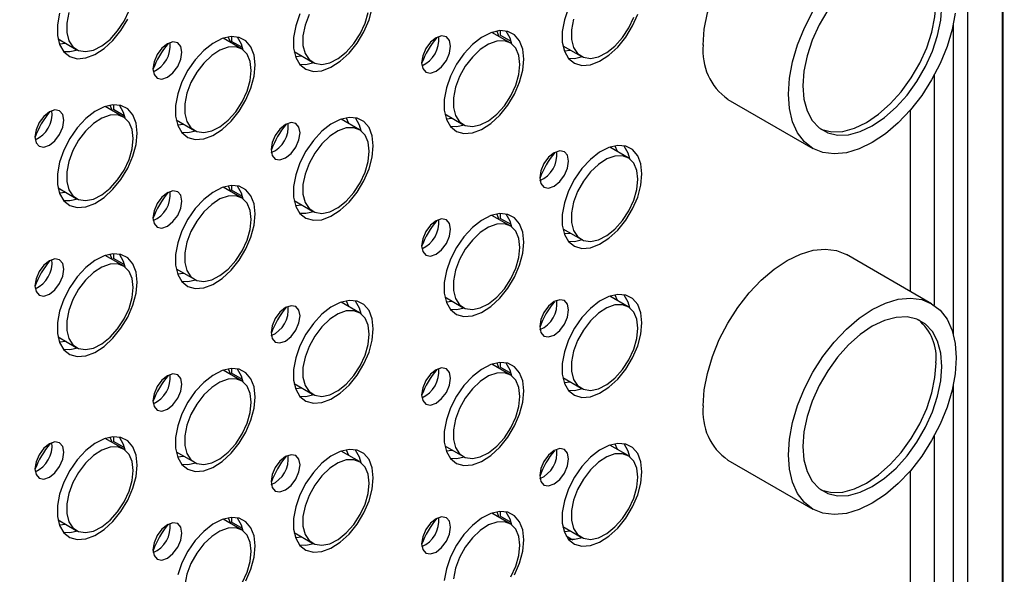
# Model space of a CAD drawing. Header units: millimetres. Extents: x 7320 to 8980, y -2461 to -1618.
# Tile 79 of 92: x 8614 to 8734, y -2199 to -2131. Entities that reach past the tile are written whole.
import ezdxf

# ---------------------------------------------------------------- set-up
doc = ezdxf.new("R2010")
doc.units = ezdxf.units.MM
doc.header["$LTSCALE"] = 3

msp = doc.modelspace()

# ---------------------------------------------------------------- linework, layer by layer
at = {"linetype": 'Continuous', "lineweight": 30}
for p, q in [((8729.94, -2220.88), (8729.94, -2053.43)), ((8728.17, -2169.77), (8728.17, -2131.84)), ((8639.99, -2133.36), (8639.99, -2133.94)), ((8674.02, -2134.13), (8671.79, -2132.84)), ((8672.8, -2132.63), (8672.8, -2133.2)), ((8674.14, -2133.97), (8672.8, -2133.2)), ((8618.81, -2133.65), (8621.04, -2134.94)), ((8618.97, -2134.26), (8619.73, -2134.18)), ((8641.21, -2134.86), (8638.98, -2133.57)), ((8641.33, -2134.7), (8639.99, -2133.94)), ((8680.47, -2134.47), (8682.7, -2135.76)), ((8647.66, -2135.2), (8649.89, -2136.49)), ((8647.82, -2135.81), (8648.58, -2135.73)), ((8680.65, -2135.08), (8681.39, -2135)), ((8725.85, -2166.21), (8725.85, -2138.08)), ((8626.79, -2143.19), (8624.56, -2141.9)), ((8625.57, -2141.68), (8625.57, -2142.26)), ((8700.63, -2141.03), (8711.02, -2147.03)), ((8626.9, -2143.03), (8625.57, -2142.26)), ((8666.04, -2142.8), (8668.27, -2144.09)), ((8722.88, -2142.39), (8722.88, -2164.48)), ((8633.23, -2143.53), (8635.46, -2144.82)), ((8633.4, -2144.14), (8634.15, -2144.06)), ((8655.64, -2144.74), (8653.41, -2143.45)), ((8666.21, -2143.41), (8666.96, -2143.33)), ((8688.45, -2148.17), (8686.22, -2146.88)), ((8618.81, -2151.86), (8621.04, -2153.14)), ((8618.97, -2152.47), (8619.73, -2152.39)), ((8641.21, -2153.07), (8638.98, -2151.78)), ((8639.99, -2151.57), (8639.99, -2152.14)), ((8641.33, -2152.91), (8639.99, -2152.14)), ((8647.66, -2153.41), (8649.89, -2154.7)), ((8647.82, -2154.02), (8648.58, -2153.94)), ((8672.8, -2155), (8672.8, -2155.58)), ((8674.02, -2156.5), (8671.79, -2155.21)), ((8674.14, -2156.35), (8672.8, -2155.58)), ((8680.47, -2156.84), (8682.7, -2158.13)), ((8680.63, -2157.45), (8681.39, -2157.37)), ((8625.57, -2159.89), (8625.57, -2160.47)), ((8626.79, -2161.39), (8624.56, -2160.11)), ((8626.9, -2161.24), (8625.57, -2160.47)), ((8725.52, -2166.01), (8715.13, -2160.01)), ((8633.23, -2161.74), (8635.46, -2163.03)), ((8633.4, -2162.35), (8634.15, -2162.27)), ((8655.64, -2167.11), (8653.41, -2165.82)), ((8666.04, -2165.17), (8668.27, -2166.46)), ((8666.21, -2165.78), (8666.96, -2165.7)), ((8688.45, -2166.38), (8686.22, -2165.09)), ((8618.81, -2170.06), (8621.04, -2171.35)), ((8641.21, -2175.44), (8638.98, -2174.15)), ((8639.99, -2173.94), (8639.99, -2174.52)), ((8674.02, -2174.71), (8671.79, -2173.42)), ((8672.8, -2173.21), (8672.8, -2173.79)), ((8674.14, -2174.55), (8672.8, -2173.79)), ((8641.33, -2175.29), (8639.99, -2174.52)), ((8680.47, -2175.05), (8682.7, -2176.34)), ((8680.63, -2175.66), (8681.39, -2175.58)), ((8647.66, -2175.78), (8649.89, -2177.07)), ((8647.82, -2176.39), (8648.58, -2176.31)), ((8728.17, -2218.11), (8728.17, -2175.93)), ((8626.79, -2183.77), (8624.56, -2182.48)), ((8625.57, -2182.27), (8625.57, -2182.85)), ((8725.85, -2216.59), (8725.85, -2182.17)), ((8626.9, -2183.61), (8625.57, -2182.85)), ((8666.04, -2183.38), (8668.27, -2184.67)), ((8666.21, -2183.99), (8666.96, -2183.91)), ((8688.45, -2184.59), (8686.22, -2183.3)), ((8633.23, -2184.11), (8635.46, -2185.4)), ((8633.4, -2184.72), (8634.15, -2184.64)), ((8655.64, -2185.32), (8653.41, -2184.03)), ((8700.63, -2185.12), (8711.02, -2191.12)), ((8722.88, -2186.48), (8722.88, -2214.88)), ((8618.81, -2192.44), (8621.04, -2193.73)), ((8641.21, -2193.65), (8638.98, -2192.36)), ((8639.99, -2192.15), (8639.99, -2192.73)), ((8674.02, -2192.92), (8671.79, -2191.63)), ((8672.8, -2191.42), (8672.8, -2191.99)), ((8674.14, -2192.76), (8672.8, -2191.99)), ((8618.97, -2193.05), (8619.73, -2192.97)), ((8641.33, -2193.5), (8639.99, -2192.73)), ((8680.47, -2193.26), (8682.7, -2194.55)), ((8647.66, -2193.99), (8649.89, -2195.28)), ((8647.82, -2194.6), (8648.58, -2194.52)), ((8680.63, -2193.87), (8681.39, -2193.79)), ((8680.86, -2194.38), (8681.7, -2194.86))]:
    msp.add_line(p, q, dxfattribs=at)
at = {"linetype": 'Continuous', "lineweight": 30, "flags": 128}
for points in [[(8734.17, -2243.68), (8734.17, -2243.68), (8734.17, -2242.05), (8734.17, -2235.51), (8734.17, -2209.38), (8734.18, -2104.87), (8734.17, -2090.87), (8734.17, -2052.99), (8734.17, -2044.12), (8734.17, -2044.12)], [(8697.62, -2134.39), (8697.75, -2132.46), (8698.12, -2130.44), (8698.74, -2128.37), (8699.58, -2126.3), (8700.63, -2124.28), (8701.85, -2122.37), (8703.22, -2120.61), (8704.71, -2119.04), (8706.27, -2117.7), (8707.88, -2116.63), (8709.48, -2115.85), (8711.04, -2115.38), (8712.53, -2115.23), (8713.9, -2115.41), (8715.13, -2115.91)], [(8648.36, -2130.58), (8647.85, -2132.04), (8647.59, -2133.47), (8647.59, -2134.77), (8647.85, -2135.9), (8648.36, -2136.77), (8649.09, -2137.35), (8650, -2137.61), (8651.04, -2137.53), (8652.15, -2137.11), (8653.29, -2136.38), (8654.37, -2135.38), (8655.35, -2134.16), (8656.18, -2132.79), (8656.8, -2131.33), (8657.19, -2129.88)], [(8681.17, -2129.85), (8680.66, -2131.31), (8680.4, -2132.73), (8680.4, -2134.04), (8680.66, -2135.16), (8681.17, -2136.04), (8681.9, -2136.62), (8682.81, -2136.88), (8683.85, -2136.8), (8684.96, -2136.38), (8686.1, -2135.65), (8687.18, -2134.65), (8688.16, -2133.43), (8688.99, -2132.05), (8689.61, -2130.6)], [(8712.82, -2130.11), (8711.77, -2131.92), (8710.92, -2133.81), (8710.3, -2135.72), (8709.91, -2137.59), (8709.79, -2139.37), (8709.91, -2141), (8710.3, -2142.42), (8710.92, -2143.61), (8711.77, -2144.52), (8712.82, -2145.13), (8714.03, -2145.41), (8715.37, -2145.35), (8716.8, -2144.97), (8718.27, -2144.27), (8719.74, -2143.27), (8721.17, -2142), (8722.51, -2140.51), (8723.72, -2138.83), (8724.77, -2137.02), (8725.62, -2135.13), (8726.24, -2133.22), (8726.63, -2131.35), (8726.76, -2129.57)], [(8711.93, -2144.64), (8712.11, -2144.72), (8713.32, -2145), (8714.66, -2144.95), (8716.09, -2144.56), (8717.56, -2143.86), (8719.04, -2142.86), (8720.47, -2141.59), (8721.81, -2140.1), (8723.02, -2138.42), (8724.06, -2136.61), (8724.91, -2134.72), (8725.54, -2132.81), (8725.92, -2130.94), (8726.05, -2129.16)], [(8619, -2130.49), (8618.74, -2131.91), (8618.74, -2133.22), (8619, -2134.34), (8619.51, -2135.22), (8620.24, -2135.8), (8621.15, -2136.06), (8622.19, -2135.97), (8623.3, -2135.56), (8624.44, -2134.83), (8625.52, -2133.83), (8626.5, -2132.61), (8627.33, -2131.23)], [(8620.13, -2130.41), (8619.88, -2131.7), (8619.88, -2132.87), (8620.13, -2133.87), (8620.62, -2134.61), (8621.32, -2135.07), (8622.18, -2135.2), (8623.15, -2135.01), (8624.17, -2134.49), (8625.17, -2133.7), (8626.09, -2132.66), (8626.88, -2131.46), (8627.48, -2130.16)], [(8649.47, -2130.65), (8648.98, -2131.96), (8648.73, -2133.25), (8648.73, -2134.43), (8648.98, -2135.42), (8649.47, -2136.17), (8650.17, -2136.62), (8651.03, -2136.76), (8652, -2136.56), (8653.02, -2136.05), (8654.02, -2135.25), (8654.94, -2134.22), (8655.73, -2133.01), (8656.33, -2131.72), (8656.7, -2130.4)], [(8681.79, -2131.23), (8681.54, -2132.52), (8681.54, -2133.7), (8681.79, -2134.69), (8682.28, -2135.44), (8682.98, -2135.89), (8683.84, -2136.03), (8684.81, -2135.83), (8685.83, -2135.32), (8686.83, -2134.52), (8687.75, -2133.48), (8688.54, -2132.28), (8689.14, -2130.98)], [(8708.02, -2140.39), (8708.14, -2138.46), (8708.52, -2136.44), (8709.13, -2134.37), (8709.98, -2132.3), (8711.02, -2130.28)], [(8728.4, -2130.48), (8728.02, -2132.5), (8727.41, -2134.57), (8726.57, -2136.64), (8725.52, -2138.66), (8724.3, -2140.57), (8722.93, -2142.33), (8721.44, -2143.9), (8719.87, -2145.24), (8718.27, -2146.31), (8716.67, -2147.09), (8715.1, -2147.56), (8713.62, -2147.71), (8712.24, -2147.53), (8711.02, -2147.03), (8709.98, -2146.22), (8709.13, -2145.12), (8708.52, -2143.76), (8708.14, -2142.17), (8708.02, -2140.39)], [(8642.89, -2136.83), (8642.76, -2135.61), (8642.37, -2134.6), (8641.75, -2133.87), (8640.93, -2133.45), (8639.95, -2133.36), (8638.86, -2133.61), (8637.73, -2134.19), (8636.61, -2135.06), (8635.57, -2136.18), (8634.67, -2137.48), (8633.94, -2138.91), (8633.43, -2140.37), (8633.17, -2141.79), (8633.17, -2143.1), (8633.43, -2144.22), (8633.94, -2145.1), (8634.67, -2145.68), (8635.57, -2145.94), (8636.61, -2145.86), (8637.73, -2145.44), (8638.86, -2144.71), (8639.95, -2143.71), (8640.93, -2142.49), (8641.75, -2141.11), (8642.37, -2139.66), (8642.76, -2138.21), (8642.89, -2136.83)], [(8639.9, -2134.1), (8639.62, -2133.45), (8639.59, -2133.41)], [(8640.68, -2133.39), (8641.18, -2134.26), (8641.38, -2134.97)], [(8666.75, -2134.53), (8666.62, -2133.82), (8666.24, -2133.38), (8665.66, -2133.27), (8664.99, -2133.51), (8664.31, -2134.05), (8663.74, -2134.83), (8663.35, -2135.71), (8663.22, -2136.57), (8663.35, -2137.27), (8663.74, -2137.71), (8664.31, -2137.82), (8664.99, -2137.59), (8665.66, -2137.04), (8666.24, -2136.27), (8666.62, -2135.39), (8666.75, -2134.53)], [(8675.7, -2136.1), (8675.57, -2134.88), (8675.18, -2133.87), (8674.56, -2133.14), (8673.74, -2132.72), (8672.76, -2132.63), (8671.67, -2132.88), (8670.54, -2133.46), (8669.42, -2134.33), (8668.38, -2135.45), (8667.48, -2136.75), (8666.75, -2138.18), (8666.24, -2139.64), (8665.98, -2141.06), (8665.98, -2142.37), (8666.24, -2143.49), (8666.75, -2144.37), (8667.48, -2144.95), (8668.38, -2145.21), (8669.42, -2145.12), (8670.54, -2144.71), (8671.67, -2143.98), (8672.76, -2142.98), (8673.74, -2141.76), (8674.56, -2140.38), (8675.18, -2138.93), (8675.57, -2137.48), (8675.7, -2136.1)], [(8672.71, -2133.37), (8672.43, -2132.72), (8672.4, -2132.68)], [(8673.49, -2132.66), (8673.99, -2133.53), (8674.19, -2134.24)], [(8633.94, -2135.26), (8633.81, -2134.55), (8633.43, -2134.11), (8632.85, -2134), (8632.18, -2134.24), (8631.5, -2134.78), (8630.93, -2135.56), (8630.54, -2136.44), (8630.41, -2137.3), (8630.54, -2138), (8630.93, -2138.44), (8631.5, -2138.56), (8632.18, -2138.32), (8632.85, -2137.77), (8633.43, -2137), (8633.81, -2136.12), (8633.94, -2135.26)], [(8642.4, -2137.49), (8642.28, -2136.4), (8641.9, -2135.52), (8641.3, -2134.91), (8640.52, -2134.62), (8639.6, -2134.65), (8638.59, -2135), (8637.58, -2135.67), (8636.61, -2136.59), (8635.75, -2137.72), (8635.05, -2138.98), (8634.56, -2140.29), (8634.31, -2141.58), (8634.31, -2142.75), (8634.56, -2143.75), (8635.05, -2144.5), (8635.75, -2144.95), (8636.61, -2145.09), (8637.58, -2144.89), (8638.59, -2144.38), (8639.6, -2143.58), (8640.52, -2142.54), (8641.3, -2141.34), (8641.9, -2140.04), (8642.28, -2138.73), (8642.4, -2137.49)], [(8675.21, -2136.76), (8675.09, -2135.66), (8674.71, -2134.79), (8674.11, -2134.18), (8673.33, -2133.88), (8672.41, -2133.92), (8671.4, -2134.27), (8670.39, -2134.93), (8669.42, -2135.86), (8668.56, -2136.98), (8667.86, -2138.24), (8667.37, -2139.56), (8667.11, -2140.85), (8667.11, -2142.02), (8667.37, -2143.02), (8667.86, -2143.76), (8668.56, -2144.22), (8669.42, -2144.35), (8670.39, -2144.16), (8671.4, -2143.64), (8672.41, -2142.85), (8673.33, -2141.81), (8674.11, -2140.61), (8674.71, -2139.31), (8675.09, -2138), (8675.21, -2136.76)], [(8621.22, -2135.03), (8620.24, -2135.24), (8619.51, -2135.21)], [(8682.88, -2135.85), (8681.9, -2136.06), (8681.16, -2136.03)], [(8650.07, -2136.58), (8649.09, -2136.8), (8648.36, -2136.76)], [(8628.47, -2145.16), (8628.34, -2143.94), (8627.95, -2142.93), (8627.33, -2142.2), (8626.5, -2141.78), (8625.52, -2141.69), (8624.44, -2141.94), (8623.3, -2142.52), (8622.19, -2143.39), (8621.15, -2144.51), (8620.24, -2145.81), (8619.51, -2147.23), (8619, -2148.7), (8618.74, -2150.12), (8618.74, -2151.43), (8619, -2152.55), (8619.51, -2153.43), (8620.24, -2154.01), (8621.15, -2154.26), (8622.19, -2154.18), (8623.3, -2153.77), (8624.44, -2153.04), (8625.52, -2152.03), (8626.5, -2150.81), (8627.33, -2149.44), (8627.95, -2147.99), (8628.34, -2146.54), (8628.47, -2145.16)], [(8625.48, -2142.43), (8625.19, -2141.78), (8625.17, -2141.73)], [(8626.26, -2141.72), (8626.76, -2142.59), (8626.96, -2143.3)], [(8619.52, -2143.59), (8619.38, -2142.88), (8619, -2142.44), (8618.43, -2142.33), (8617.75, -2142.57), (8617.08, -2143.11), (8616.5, -2143.88), (8616.12, -2144.77), (8615.98, -2145.63), (8616.12, -2146.33), (8616.5, -2146.77), (8617.08, -2146.88), (8617.75, -2146.65), (8618.43, -2146.1), (8619, -2145.33), (8619.38, -2144.44), (8619.52, -2143.59)], [(8627.98, -2145.82), (8627.85, -2144.72), (8627.48, -2143.85), (8626.88, -2143.24), (8626.09, -2142.94), (8625.17, -2142.97), (8624.17, -2143.33), (8623.15, -2143.99), (8622.18, -2144.92), (8621.32, -2146.04), (8620.62, -2147.3), (8620.13, -2148.62), (8619.88, -2149.91), (8619.88, -2151.08), (8620.13, -2152.08), (8620.62, -2152.82), (8621.32, -2153.28), (8622.18, -2153.41), (8623.15, -2153.22), (8624.17, -2152.7), (8625.17, -2151.9), (8626.09, -2150.87), (8626.88, -2149.67), (8627.48, -2148.37), (8627.85, -2147.06), (8627.98, -2145.82)], [(8648.37, -2145.14), (8648.23, -2144.44), (8647.85, -2144), (8647.28, -2143.88), (8646.6, -2144.12), (8645.92, -2144.67), (8645.35, -2145.44), (8644.97, -2146.32), (8644.83, -2147.18), (8644.97, -2147.88), (8645.35, -2148.33), (8645.92, -2148.44), (8646.6, -2148.2), (8647.28, -2147.66), (8647.85, -2146.88), (8648.23, -2146), (8648.37, -2145.14)], [(8657.32, -2146.71), (8657.19, -2145.49), (8656.8, -2144.49), (8656.18, -2143.75), (8655.35, -2143.33), (8654.37, -2143.24), (8653.29, -2143.49), (8652.15, -2144.07), (8651.04, -2144.94), (8650, -2146.06), (8649.09, -2147.37), (8648.36, -2148.79), (8647.85, -2150.25), (8647.59, -2151.67), (8647.59, -2152.98), (8647.85, -2154.11), (8648.36, -2154.98), (8649.09, -2155.56), (8650, -2155.82), (8651.04, -2155.74), (8652.15, -2155.32), (8653.29, -2154.59), (8654.37, -2153.59), (8655.35, -2152.37), (8656.18, -2151), (8656.8, -2149.54), (8657.19, -2148.09), (8657.32, -2146.71)], [(8654.33, -2143.98), (8654.04, -2143.33), (8654.02, -2143.29)], [(8655.11, -2143.27), (8655.61, -2144.14), (8655.81, -2144.85)], [(8668.46, -2144.18), (8667.48, -2144.39), (8666.74, -2144.36)], [(8635.65, -2144.91), (8634.67, -2145.12), (8633.93, -2145.09)], [(8656.83, -2147.37), (8656.7, -2146.28), (8656.33, -2145.4), (8655.73, -2144.79), (8654.94, -2144.5), (8654.02, -2144.53), (8653.02, -2144.89), (8652, -2145.55), (8651.03, -2146.47), (8650.17, -2147.6), (8649.47, -2148.86), (8648.98, -2150.17), (8648.73, -2151.46), (8648.73, -2152.64), (8648.98, -2153.63), (8649.47, -2154.38), (8650.17, -2154.83), (8651.03, -2154.97), (8652, -2154.77), (8653.02, -2154.26), (8654.02, -2153.46), (8654.94, -2152.43), (8655.73, -2151.22), (8656.33, -2149.92), (8656.7, -2148.61), (8656.83, -2147.37)], [(8690.13, -2150.15), (8690, -2148.92), (8689.61, -2147.92), (8688.99, -2147.18), (8688.16, -2146.76), (8687.18, -2146.67), (8686.1, -2146.93), (8684.96, -2147.5), (8683.85, -2148.37), (8682.81, -2149.49), (8681.9, -2150.8), (8681.17, -2152.22), (8680.66, -2153.68), (8680.4, -2155.11), (8680.4, -2156.42), (8680.66, -2157.54), (8681.17, -2158.41), (8681.9, -2158.99), (8682.81, -2159.25), (8683.85, -2159.17), (8684.96, -2158.75), (8686.1, -2158.02), (8687.18, -2157.02), (8688.16, -2155.8), (8688.99, -2154.43), (8689.61, -2152.98), (8690, -2151.52), (8690.13, -2150.15)], [(8687.14, -2147.41), (8686.85, -2146.77), (8686.83, -2146.72)], [(8687.92, -2146.71), (8688.42, -2147.57), (8688.62, -2148.28)], [(8681.18, -2148.57), (8681.04, -2147.87), (8680.66, -2147.43), (8680.09, -2147.32), (8679.41, -2147.55), (8678.73, -2148.1), (8678.16, -2148.87), (8677.78, -2149.75), (8677.64, -2150.61), (8677.78, -2151.32), (8678.16, -2151.76), (8678.73, -2151.87), (8679.41, -2151.63), (8680.09, -2151.09), (8680.66, -2150.31), (8681.04, -2149.43), (8681.18, -2148.57)], [(8689.64, -2150.8), (8689.51, -2149.71), (8689.14, -2148.83), (8688.54, -2148.23), (8687.75, -2147.93), (8686.83, -2147.96), (8685.83, -2148.32), (8684.81, -2148.98), (8683.84, -2149.9), (8682.98, -2151.03), (8682.28, -2152.29), (8681.79, -2153.61), (8681.54, -2154.89), (8681.54, -2156.07), (8681.79, -2157.06), (8682.28, -2157.81), (8682.98, -2158.27), (8683.84, -2158.4), (8684.81, -2158.2), (8685.83, -2157.69), (8686.83, -2156.89), (8687.75, -2155.86), (8688.54, -2154.65), (8689.14, -2153.36), (8689.51, -2152.05), (8689.64, -2150.8)], [(8633.94, -2153.47), (8633.81, -2152.76), (8633.43, -2152.32), (8632.85, -2152.21), (8632.18, -2152.45), (8631.5, -2152.99), (8630.93, -2153.77), (8630.54, -2154.65), (8630.41, -2155.51), (8630.54, -2156.21), (8630.93, -2156.65), (8631.5, -2156.76), (8632.18, -2156.53), (8632.85, -2155.98), (8633.43, -2155.21), (8633.81, -2154.33), (8633.94, -2153.47)], [(8642.89, -2155.04), (8642.76, -2153.82), (8642.37, -2152.81), (8641.75, -2152.08), (8640.93, -2151.66), (8639.95, -2151.57), (8638.86, -2151.82), (8637.73, -2152.4), (8636.61, -2153.27), (8635.57, -2154.39), (8634.67, -2155.69), (8633.94, -2157.12), (8633.43, -2158.58), (8633.17, -2160), (8633.17, -2161.31), (8633.43, -2162.43), (8633.94, -2163.31), (8634.67, -2163.89), (8635.57, -2164.15), (8636.61, -2164.06), (8637.73, -2163.65), (8638.86, -2162.92), (8639.95, -2161.92), (8640.93, -2160.7), (8641.75, -2159.32), (8642.37, -2157.87), (8642.76, -2156.42), (8642.89, -2155.04)], [(8639.9, -2152.31), (8639.62, -2151.66), (8639.59, -2151.62)], [(8640.68, -2151.6), (8641.18, -2152.47), (8641.38, -2153.18)], [(8621.22, -2153.24), (8620.24, -2153.45), (8619.51, -2153.42)], [(8642.4, -2155.7), (8642.28, -2154.61), (8641.9, -2153.73), (8641.3, -2153.12), (8640.52, -2152.82), (8639.6, -2152.86), (8638.59, -2153.21), (8637.58, -2153.87), (8636.61, -2154.8), (8635.75, -2155.92), (8635.05, -2157.19), (8634.56, -2158.5), (8634.31, -2159.79), (8634.31, -2160.96), (8634.56, -2161.96), (8635.05, -2162.71), (8635.75, -2163.16), (8636.61, -2163.29), (8637.58, -2163.1), (8638.59, -2162.58), (8639.6, -2161.79), (8640.52, -2160.75), (8641.3, -2159.55), (8641.9, -2158.25), (8642.28, -2156.94), (8642.4, -2155.7)], [(8650.07, -2154.79), (8649.09, -2155), (8648.36, -2154.97)], [(8675.7, -2158.47), (8675.57, -2157.25), (8675.18, -2156.25), (8674.56, -2155.51), (8673.74, -2155.09), (8672.76, -2155), (8671.67, -2155.25), (8670.54, -2155.83), (8669.42, -2156.7), (8668.38, -2157.82), (8667.48, -2159.13), (8666.75, -2160.55), (8666.24, -2162.01), (8665.98, -2163.43), (8665.98, -2164.74), (8666.24, -2165.86), (8666.75, -2166.74), (8667.48, -2167.32), (8668.38, -2167.58), (8669.42, -2167.5), (8670.54, -2167.08), (8671.67, -2166.35), (8672.76, -2165.35), (8673.74, -2164.13), (8674.56, -2162.76), (8675.18, -2161.3), (8675.57, -2159.85), (8675.7, -2158.47)], [(8672.71, -2155.74), (8672.43, -2155.09), (8672.4, -2155.05)], [(8673.49, -2155.03), (8673.99, -2155.9), (8674.19, -2156.61)], [(8666.75, -2156.9), (8666.62, -2156.2), (8666.24, -2155.76), (8665.66, -2155.64), (8664.99, -2155.88), (8664.31, -2156.42), (8663.74, -2157.2), (8663.35, -2158.08), (8663.22, -2158.94), (8663.35, -2159.64), (8663.74, -2160.09), (8664.31, -2160.2), (8664.99, -2159.96), (8665.66, -2159.42), (8666.24, -2158.64), (8666.62, -2157.76), (8666.75, -2156.9)], [(8675.21, -2159.13), (8675.09, -2158.04), (8674.71, -2157.16), (8674.11, -2156.55), (8673.33, -2156.26), (8672.41, -2156.29), (8671.4, -2156.65), (8670.39, -2157.31), (8669.42, -2158.23), (8668.56, -2159.36), (8667.86, -2160.62), (8667.37, -2161.93), (8667.11, -2163.22), (8667.11, -2164.4), (8667.37, -2165.39), (8667.86, -2166.14), (8668.56, -2166.59), (8669.42, -2166.73), (8670.39, -2166.53), (8671.4, -2166.02), (8672.41, -2165.22), (8673.33, -2164.19), (8674.11, -2162.98), (8674.71, -2161.68), (8675.09, -2160.37), (8675.21, -2159.13)], [(8682.88, -2158.22), (8681.9, -2158.44), (8681.16, -2158.4)], [(8628.47, -2163.37), (8628.34, -2162.15), (8627.95, -2161.14), (8627.33, -2160.41), (8626.5, -2159.98), (8625.52, -2159.9), (8624.44, -2160.15), (8623.3, -2160.73), (8622.19, -2161.6), (8621.15, -2162.72), (8620.24, -2164.02), (8619.51, -2165.44), (8619, -2166.91), (8618.74, -2168.33), (8618.74, -2169.64), (8619, -2170.76), (8619.51, -2171.64), (8620.24, -2172.22), (8621.15, -2172.47), (8622.19, -2172.39), (8623.3, -2171.97), (8624.44, -2171.25), (8625.52, -2170.24), (8626.5, -2169.02), (8627.33, -2167.65), (8627.95, -2166.2), (8628.34, -2164.74), (8628.47, -2163.37)], [(8625.48, -2160.64), (8625.19, -2159.99), (8625.17, -2159.94)], [(8626.26, -2159.93), (8626.76, -2160.8), (8626.96, -2161.5)], [(8697.62, -2178.48), (8697.75, -2176.56), (8698.12, -2174.53), (8698.74, -2172.46), (8699.58, -2170.39), (8700.63, -2168.38), (8701.85, -2166.46), (8703.22, -2164.7), (8704.71, -2163.13), (8706.27, -2161.79), (8707.88, -2160.72), (8709.48, -2159.94), (8711.04, -2159.47), (8712.53, -2159.33), (8713.9, -2159.51), (8715.13, -2160.01)], [(8619.52, -2161.79), (8619.38, -2161.09), (8619, -2160.65), (8618.43, -2160.54), (8617.75, -2160.77), (8617.08, -2161.32), (8616.5, -2162.09), (8616.12, -2162.98), (8615.98, -2163.84), (8616.12, -2164.54), (8616.5, -2164.98), (8617.08, -2165.09), (8617.75, -2164.86), (8618.43, -2164.31), (8619, -2163.54), (8619.38, -2162.65), (8619.52, -2161.79)], [(8627.98, -2164.03), (8627.85, -2162.93), (8627.48, -2162.06), (8626.88, -2161.45), (8626.09, -2161.15), (8625.17, -2161.18), (8624.17, -2161.54), (8623.15, -2162.2), (8622.18, -2163.12), (8621.32, -2164.25), (8620.62, -2165.51), (8620.13, -2166.83), (8619.88, -2168.11), (8619.88, -2169.29), (8620.13, -2170.28), (8620.62, -2171.03), (8621.32, -2171.49), (8622.18, -2171.62), (8623.15, -2171.43), (8624.17, -2170.91), (8625.17, -2170.11), (8626.09, -2169.08), (8626.88, -2167.88), (8627.48, -2166.58), (8627.85, -2165.27), (8627.98, -2164.03)], [(8635.65, -2163.12), (8634.67, -2163.33), (8633.93, -2163.3)], [(8657.32, -2169.09), (8657.19, -2167.86), (8656.8, -2166.86), (8656.18, -2166.13), (8655.35, -2165.7), (8654.37, -2165.62), (8653.29, -2165.87), (8652.15, -2166.44), (8651.04, -2167.31), (8650, -2168.43), (8649.09, -2169.74), (8648.36, -2171.16), (8647.85, -2172.62), (8647.59, -2174.05), (8647.59, -2175.36), (8647.85, -2176.48), (8648.36, -2177.35), (8649.09, -2177.94), (8650, -2178.19), (8651.04, -2178.11), (8652.15, -2177.69), (8653.29, -2176.96), (8654.37, -2175.96), (8655.35, -2174.74), (8656.18, -2173.37), (8656.8, -2171.92), (8657.19, -2170.46), (8657.32, -2169.09)], [(8654.33, -2166.35), (8654.04, -2165.71), (8654.02, -2165.66)], [(8655.11, -2165.65), (8655.61, -2166.51), (8655.81, -2167.22)], [(8681.18, -2166.78), (8681.04, -2166.08), (8680.66, -2165.64), (8680.09, -2165.53), (8679.41, -2165.76), (8678.73, -2166.31), (8678.16, -2167.08), (8677.78, -2167.96), (8677.64, -2168.82), (8677.78, -2169.53), (8678.16, -2169.97), (8678.73, -2170.08), (8679.41, -2169.84), (8680.09, -2169.3), (8680.66, -2168.52), (8681.04, -2167.64), (8681.18, -2166.78)], [(8690.13, -2168.36), (8690, -2167.13), (8689.61, -2166.13), (8688.99, -2165.39), (8688.16, -2164.97), (8687.18, -2164.88), (8686.1, -2165.14), (8684.96, -2165.71), (8683.85, -2166.58), (8682.81, -2167.7), (8681.9, -2169.01), (8681.17, -2170.43), (8680.66, -2171.89), (8680.4, -2173.32), (8680.4, -2174.62), (8680.66, -2175.75), (8681.17, -2176.62), (8681.9, -2177.2), (8682.81, -2177.46), (8683.85, -2177.38), (8684.96, -2176.96), (8686.1, -2176.23), (8687.18, -2175.23), (8688.16, -2174.01), (8688.99, -2172.64), (8689.61, -2171.18), (8690, -2169.73), (8690.13, -2168.36)], [(8687.14, -2165.62), (8686.85, -2164.97), (8686.83, -2164.93)], [(8687.92, -2164.92), (8688.42, -2165.78), (8688.62, -2166.49)], [(8708.02, -2184.48), (8708.14, -2182.56), (8708.52, -2180.53), (8709.13, -2178.46), (8709.98, -2176.39), (8711.02, -2174.38), (8712.24, -2172.46), (8713.62, -2170.7), (8715.1, -2169.13), (8716.67, -2167.8), (8718.27, -2166.72), (8719.87, -2165.94), (8721.44, -2165.47), (8722.93, -2165.33), (8724.3, -2165.51), (8725.52, -2166.01), (8726.57, -2166.82), (8727.41, -2167.91), (8728.02, -2169.28), (8728.4, -2170.87), (8728.52, -2172.64), (8728.4, -2174.57), (8728.02, -2176.59), (8727.41, -2178.66), (8726.57, -2180.73), (8725.52, -2182.75), (8724.3, -2184.66), (8722.93, -2186.43), (8721.44, -2187.99), (8719.87, -2189.33), (8718.27, -2190.4), (8716.67, -2191.18), (8715.1, -2191.65), (8713.62, -2191.8), (8712.24, -2191.62), (8711.02, -2191.12), (8709.98, -2190.31), (8709.13, -2189.21), (8708.52, -2187.85), (8708.14, -2186.26), (8708.02, -2184.48)], [(8648.37, -2167.51), (8648.23, -2166.81), (8647.85, -2166.37), (8647.28, -2166.26), (8646.6, -2166.49), (8645.92, -2167.04), (8645.35, -2167.81), (8644.97, -2168.7), (8644.83, -2169.55), (8644.97, -2170.26), (8645.35, -2170.7), (8645.92, -2170.81), (8646.6, -2170.58), (8647.28, -2170.03), (8647.85, -2169.26), (8648.23, -2168.37), (8648.37, -2167.51)], [(8656.83, -2169.75), (8656.7, -2168.65), (8656.33, -2167.77), (8655.73, -2167.17), (8654.94, -2166.87), (8654.02, -2166.9), (8653.02, -2167.26), (8652, -2167.92), (8651.03, -2168.84), (8650.17, -2169.97), (8649.47, -2171.23), (8648.98, -2172.55), (8648.73, -2173.83), (8648.73, -2175.01), (8648.98, -2176), (8649.47, -2176.75), (8650.17, -2177.21), (8651.03, -2177.34), (8652, -2177.14), (8653.02, -2176.63), (8654.02, -2175.83), (8654.94, -2174.8), (8655.73, -2173.6), (8656.33, -2172.3), (8656.7, -2170.99), (8656.83, -2169.75)], [(8668.46, -2166.55), (8667.48, -2166.76), (8666.74, -2166.73)], [(8689.64, -2169.01), (8689.51, -2167.92), (8689.14, -2167.04), (8688.54, -2166.44), (8687.75, -2166.14), (8686.83, -2166.17), (8685.83, -2166.53), (8684.81, -2167.19), (8683.84, -2168.11), (8682.98, -2169.24), (8682.28, -2170.5), (8681.79, -2171.81), (8681.54, -2173.1), (8681.54, -2174.28), (8681.79, -2175.27), (8682.28, -2176.02), (8682.98, -2176.47), (8683.84, -2176.61), (8684.81, -2176.41), (8685.83, -2175.9), (8686.83, -2175.1), (8687.75, -2174.07), (8688.54, -2172.86), (8689.14, -2171.57), (8689.51, -2170.25), (8689.64, -2169.01)], [(8726.76, -2173.67), (8726.63, -2172.04), (8726.24, -2170.61), (8725.62, -2169.42), (8724.77, -2168.51), (8723.72, -2167.91), (8722.51, -2167.63), (8721.17, -2167.68), (8719.74, -2168.06), (8718.27, -2168.77), (8716.8, -2169.76), (8715.37, -2171.03), (8714.03, -2172.53), (8712.82, -2174.21), (8711.77, -2176.02), (8710.92, -2177.91), (8710.3, -2179.82), (8709.91, -2181.69), (8709.79, -2183.46), (8709.91, -2185.09), (8710.3, -2186.52), (8710.92, -2187.71), (8711.77, -2188.61), (8712.82, -2189.22), (8714.03, -2189.5), (8715.37, -2189.45), (8716.8, -2189.06), (8718.27, -2188.36), (8719.74, -2187.36), (8721.17, -2186.1), (8722.51, -2184.6), (8723.72, -2182.92), (8724.77, -2181.11), (8725.62, -2179.22), (8726.24, -2177.31), (8726.63, -2175.44), (8726.76, -2173.67)], [(8618.97, -2170.67), (8619.77, -2170.59), (8619.81, -2170.58)], [(8621.22, -2171.45), (8620.24, -2171.66), (8619.51, -2171.63)], [(8642.89, -2177.42), (8642.76, -2176.19), (8642.37, -2175.19), (8641.75, -2174.45), (8640.93, -2174.03), (8639.95, -2173.94), (8638.86, -2174.19), (8637.73, -2174.77), (8636.61, -2175.64), (8635.57, -2176.76), (8634.67, -2178.07), (8633.94, -2179.49), (8633.43, -2180.95), (8633.17, -2182.38), (8633.17, -2183.68), (8633.43, -2184.81), (8633.94, -2185.68), (8634.67, -2186.26), (8635.57, -2186.52), (8636.61, -2186.44), (8637.73, -2186.02), (8638.86, -2185.29), (8639.95, -2184.29), (8640.93, -2183.07), (8641.75, -2181.7), (8642.37, -2180.24), (8642.76, -2178.79), (8642.89, -2177.42)], [(8639.9, -2174.68), (8639.62, -2174.03), (8639.59, -2173.99)], [(8640.68, -2173.97), (8641.18, -2174.84), (8641.38, -2175.55)], [(8666.75, -2175.11), (8666.62, -2174.41), (8666.24, -2173.96), (8665.66, -2173.85), (8664.99, -2174.09), (8664.31, -2174.63), (8663.74, -2175.41), (8663.35, -2176.29), (8663.22, -2177.15), (8663.35, -2177.85), (8663.74, -2178.29), (8664.31, -2178.41), (8664.99, -2178.17), (8665.66, -2177.62), (8666.24, -2176.85), (8666.62, -2175.97), (8666.75, -2175.11)], [(8675.7, -2176.68), (8675.57, -2175.46), (8675.18, -2174.45), (8674.56, -2173.72), (8673.74, -2173.3), (8672.76, -2173.21), (8671.67, -2173.46), (8670.54, -2174.04), (8669.42, -2174.91), (8668.38, -2176.03), (8667.48, -2177.33), (8666.75, -2178.76), (8666.24, -2180.22), (8665.98, -2181.64), (8665.98, -2182.95), (8666.24, -2184.07), (8666.75, -2184.95), (8667.48, -2185.53), (8668.38, -2185.79), (8669.42, -2185.71), (8670.54, -2185.29), (8671.67, -2184.56), (8672.76, -2183.56), (8673.74, -2182.34), (8674.56, -2180.96), (8675.18, -2179.51), (8675.57, -2178.06), (8675.7, -2176.68)], [(8672.71, -2173.95), (8672.43, -2173.3), (8672.4, -2173.26)], [(8673.49, -2173.24), (8673.99, -2174.11), (8674.19, -2174.82)], [(8711.93, -2188.73), (8712.11, -2188.81), (8713.32, -2189.09), (8714.66, -2189.04), (8716.09, -2188.66), (8717.56, -2187.95), (8719.04, -2186.95), (8720.47, -2185.69), (8721.81, -2184.19), (8723.02, -2182.51), (8724.06, -2180.7), (8724.91, -2178.81), (8725.54, -2176.9), (8725.92, -2175.03), (8726.05, -2173.26)], [(8633.94, -2175.84), (8633.81, -2175.14), (8633.43, -2174.7), (8632.85, -2174.58), (8632.18, -2174.82), (8631.5, -2175.37), (8630.93, -2176.14), (8630.54, -2177.02), (8630.41, -2177.88), (8630.54, -2178.59), (8630.93, -2179.03), (8631.5, -2179.14), (8632.18, -2178.9), (8632.85, -2178.36), (8633.43, -2177.58), (8633.81, -2176.7), (8633.94, -2175.84)], [(8642.4, -2178.07), (8642.28, -2176.98), (8641.9, -2176.1), (8641.3, -2175.49), (8640.52, -2175.2), (8639.6, -2175.23), (8638.59, -2175.59), (8637.58, -2176.25), (8636.61, -2177.17), (8635.75, -2178.3), (8635.05, -2179.56), (8634.56, -2180.87), (8634.31, -2182.16), (8634.31, -2183.34), (8634.56, -2184.33), (8635.05, -2185.08), (8635.75, -2185.53), (8636.61, -2185.67), (8637.58, -2185.47), (8638.59, -2184.96), (8639.6, -2184.16), (8640.52, -2183.13), (8641.3, -2181.92), (8641.9, -2180.62), (8642.28, -2179.31), (8642.4, -2178.07)], [(8675.21, -2177.34), (8675.09, -2176.25), (8674.71, -2175.37), (8674.11, -2174.76), (8673.33, -2174.47), (8672.41, -2174.5), (8671.4, -2174.85), (8670.39, -2175.52), (8669.42, -2176.44), (8668.56, -2177.57), (8667.86, -2178.83), (8667.37, -2180.14), (8667.11, -2181.43), (8667.11, -2182.6), (8667.37, -2183.6), (8667.86, -2184.35), (8668.56, -2184.8), (8669.42, -2184.94), (8670.39, -2184.74), (8671.4, -2184.23), (8672.41, -2183.43), (8673.33, -2182.39), (8674.11, -2181.19), (8674.71, -2179.89), (8675.09, -2178.58), (8675.21, -2177.34)], [(8682.88, -2176.43), (8681.9, -2176.65), (8681.16, -2176.61)], [(8650.07, -2177.16), (8649.09, -2177.38), (8648.36, -2177.35)], [(8628.47, -2185.74), (8628.34, -2184.52), (8627.95, -2183.51), (8627.33, -2182.78), (8626.5, -2182.36), (8625.52, -2182.27), (8624.44, -2182.52), (8623.3, -2183.1), (8622.19, -2183.97), (8621.15, -2185.09), (8620.24, -2186.39), (8619.51, -2187.82), (8619, -2189.28), (8618.74, -2190.7), (8618.74, -2192.01), (8619, -2193.13), (8619.51, -2194.01), (8620.24, -2194.59), (8621.15, -2194.85), (8622.19, -2194.76), (8623.3, -2194.35), (8624.44, -2193.62), (8625.52, -2192.62), (8626.5, -2191.4), (8627.33, -2190.02), (8627.95, -2188.57), (8628.34, -2187.12), (8628.47, -2185.74)], [(8625.48, -2183.01), (8625.19, -2182.36), (8625.17, -2182.32)], [(8626.26, -2182.3), (8626.76, -2183.17), (8626.96, -2183.88)], [(8619.52, -2184.17), (8619.38, -2183.46), (8619, -2183.02), (8618.43, -2182.91), (8617.75, -2183.15), (8617.08, -2183.69), (8616.5, -2184.47), (8616.12, -2185.35), (8615.98, -2186.21), (8616.12, -2186.91), (8616.5, -2187.35), (8617.08, -2187.46), (8617.75, -2187.23), (8618.43, -2186.68), (8619, -2185.91), (8619.38, -2185.03), (8619.52, -2184.17)], [(8627.98, -2186.4), (8627.85, -2185.31), (8627.48, -2184.43), (8626.88, -2183.82), (8626.09, -2183.53), (8625.17, -2183.56), (8624.17, -2183.91), (8623.15, -2184.57), (8622.18, -2185.5), (8621.32, -2186.63), (8620.62, -2187.89), (8620.13, -2189.2), (8619.88, -2190.49), (8619.88, -2191.66), (8620.13, -2192.66), (8620.62, -2193.41), (8621.32, -2193.86), (8622.18, -2193.99), (8623.15, -2193.8), (8624.17, -2193.29), (8625.17, -2192.49), (8626.09, -2191.45), (8626.88, -2190.25), (8627.48, -2188.95), (8627.85, -2187.64), (8627.98, -2186.4)], [(8657.32, -2187.3), (8657.19, -2186.07), (8656.8, -2185.07), (8656.18, -2184.33), (8655.35, -2183.91), (8654.37, -2183.82), (8653.29, -2184.08), (8652.15, -2184.65), (8651.04, -2185.52), (8650, -2186.64), (8649.09, -2187.95), (8648.36, -2189.37), (8647.85, -2190.83), (8647.59, -2192.26), (8647.59, -2193.57), (8647.85, -2194.69), (8648.36, -2195.56), (8649.09, -2196.14), (8650, -2196.4), (8651.04, -2196.32), (8652.15, -2195.9), (8653.29, -2195.17), (8654.37, -2194.17), (8655.35, -2192.95), (8656.18, -2191.58), (8656.8, -2190.12), (8657.19, -2188.67), (8657.32, -2187.3)], [(8654.33, -2184.56), (8654.04, -2183.92), (8654.02, -2183.87)], [(8655.11, -2183.86), (8655.61, -2184.72), (8655.81, -2185.43)], [(8681.18, -2184.99), (8681.04, -2184.29), (8680.66, -2183.85), (8680.09, -2183.73), (8679.41, -2183.97), (8678.73, -2184.52), (8678.16, -2185.29), (8677.78, -2186.17), (8677.64, -2187.03), (8677.78, -2187.73), (8678.16, -2188.18), (8678.73, -2188.29), (8679.41, -2188.05), (8680.09, -2187.51), (8680.66, -2186.73), (8681.04, -2185.85), (8681.18, -2184.99)], [(8690.13, -2186.56), (8690, -2185.34), (8689.61, -2184.34), (8688.99, -2183.6), (8688.16, -2183.18), (8687.18, -2183.09), (8686.1, -2183.34), (8684.96, -2183.92), (8683.85, -2184.79), (8682.81, -2185.91), (8681.9, -2187.22), (8681.17, -2188.64), (8680.66, -2190.1), (8680.4, -2191.53), (8680.4, -2192.83), (8680.66, -2193.96), (8681.17, -2194.83), (8681.9, -2195.41), (8682.81, -2195.67), (8683.85, -2195.59), (8684.96, -2195.17), (8686.1, -2194.44), (8687.18, -2193.44), (8688.16, -2192.22), (8688.99, -2190.85), (8689.61, -2189.39), (8690, -2187.94), (8690.13, -2186.56)], [(8687.14, -2183.83), (8686.85, -2183.18), (8686.83, -2183.14)], [(8687.92, -2183.12), (8688.42, -2183.99), (8688.62, -2184.7)], [(8648.37, -2185.72), (8648.23, -2185.02), (8647.85, -2184.58), (8647.28, -2184.47), (8646.6, -2184.7), (8645.92, -2185.25), (8645.35, -2186.02), (8644.97, -2186.9), (8644.83, -2187.76), (8644.97, -2188.47), (8645.35, -2188.91), (8645.92, -2189.02), (8646.6, -2188.78), (8647.28, -2188.24), (8647.85, -2187.46), (8648.23, -2186.58), (8648.37, -2185.72)], [(8656.83, -2187.95), (8656.7, -2186.86), (8656.33, -2185.98), (8655.73, -2185.38), (8654.94, -2185.08), (8654.02, -2185.11), (8653.02, -2185.47), (8652, -2186.13), (8651.03, -2187.05), (8650.17, -2188.18), (8649.47, -2189.44), (8648.98, -2190.76), (8648.73, -2192.04), (8648.73, -2193.22), (8648.98, -2194.21), (8649.47, -2194.96), (8650.17, -2195.41), (8651.03, -2195.55), (8652, -2195.35), (8653.02, -2194.84), (8654.02, -2194.04), (8654.94, -2193.01), (8655.73, -2191.8), (8656.33, -2190.51), (8656.7, -2189.2), (8656.83, -2187.95)], [(8668.46, -2184.76), (8667.48, -2184.97), (8666.74, -2184.94)], [(8689.64, -2187.22), (8689.51, -2186.13), (8689.14, -2185.25), (8688.54, -2184.64), (8687.75, -2184.35), (8686.83, -2184.38), (8685.83, -2184.74), (8684.81, -2185.4), (8683.84, -2186.32), (8682.98, -2187.45), (8682.28, -2188.71), (8681.79, -2190.02), (8681.54, -2191.31), (8681.54, -2192.49), (8681.79, -2193.48), (8682.28, -2194.23), (8682.98, -2194.68), (8683.84, -2194.82), (8684.81, -2194.62), (8685.83, -2194.11), (8686.83, -2193.31), (8687.75, -2192.28), (8688.54, -2191.07), (8689.14, -2189.77), (8689.51, -2188.46), (8689.64, -2187.22)], [(8635.65, -2185.49), (8634.67, -2185.7), (8633.93, -2185.67)], [(8642.89, -2195.62), (8642.76, -2194.4), (8642.37, -2193.4), (8641.75, -2192.66), (8640.93, -2192.24), (8639.95, -2192.15), (8638.86, -2192.4), (8637.73, -2192.98), (8636.61, -2193.85), (8635.57, -2194.97), (8634.67, -2196.28), (8633.94, -2197.7), (8633.43, -2199.16)], [(8639.9, -2192.89), (8639.62, -2192.24), (8639.59, -2192.2)], [(8640.68, -2192.18), (8641.18, -2193.05), (8641.38, -2193.76)], [(8666.75, -2193.32), (8666.62, -2192.61), (8666.24, -2192.17), (8665.66, -2192.06), (8664.99, -2192.3), (8664.31, -2192.84), (8663.74, -2193.62), (8663.35, -2194.5), (8663.22, -2195.36), (8663.35, -2196.06), (8663.74, -2196.5), (8664.31, -2196.61), (8664.99, -2196.38), (8665.66, -2195.83), (8666.24, -2195.06), (8666.62, -2194.18), (8666.75, -2193.32)], [(8675.7, -2194.89), (8675.57, -2193.67), (8675.18, -2192.66), (8674.56, -2191.93), (8673.74, -2191.51), (8672.76, -2191.42), (8671.67, -2191.67), (8670.54, -2192.25), (8669.42, -2193.12), (8668.38, -2194.24), (8667.48, -2195.54), (8666.75, -2196.97), (8666.24, -2198.43), (8665.98, -2199.85)], [(8672.71, -2192.16), (8672.43, -2191.51), (8672.4, -2191.47)], [(8673.49, -2191.45), (8673.99, -2192.32), (8674.19, -2193.03)], [(8633.94, -2194.05), (8633.81, -2193.35), (8633.43, -2192.9), (8632.85, -2192.79), (8632.18, -2193.03), (8631.5, -2193.57), (8630.93, -2194.35), (8630.54, -2195.23), (8630.41, -2196.09), (8630.54, -2196.79), (8630.93, -2197.24), (8631.5, -2197.35), (8632.18, -2197.11), (8632.85, -2196.57), (8633.43, -2195.79), (8633.81, -2194.91), (8633.94, -2194.05)], [(8642.4, -2196.28), (8642.28, -2195.19), (8641.9, -2194.31), (8641.3, -2193.7), (8640.52, -2193.41), (8639.6, -2193.44), (8638.59, -2193.8), (8637.58, -2194.46), (8636.61, -2195.38), (8635.75, -2196.51), (8635.05, -2197.77), (8634.56, -2199.08), (8634.31, -2200.37)], [(8675.21, -2195.55), (8675.09, -2194.46), (8674.71, -2193.58), (8674.11, -2192.97), (8673.33, -2192.67), (8672.41, -2192.71), (8671.4, -2193.06), (8670.39, -2193.72), (8669.42, -2194.65), (8668.56, -2195.78), (8667.86, -2197.04), (8667.37, -2198.35), (8667.11, -2199.64)], [(8621.22, -2193.82), (8620.24, -2194.03), (8619.51, -2194)], [(8682.88, -2194.64), (8681.9, -2194.85), (8681.16, -2194.82)], [(8641.75, -2199.9), (8642.37, -2198.45), (8642.76, -2197), (8642.89, -2195.62)], [(8650.07, -2195.37), (8649.09, -2195.59), (8648.36, -2195.55)], [(8674.11, -2199.4), (8674.71, -2198.1), (8675.09, -2196.79), (8675.21, -2195.55)], [(8674.56, -2199.17), (8675.18, -2197.72), (8675.57, -2196.27), (8675.7, -2194.89)], [(8641.3, -2200.13), (8641.9, -2198.83), (8642.28, -2197.52), (8642.4, -2196.28)]]:
    msp.add_lwpolyline(points, dxfattribs=at)
at = {"linetype": 'Continuous', "lineweight": 30}
for centre, radius, start, end in [((8673.57, -2140.5), 11.04, 140.3606, 159.631), ((8661.86, -2133.74), 3.47, 293.5823, 6.4232), ((8640.76, -2141.23), 11.04, 140.3609, 159.6307), ((8629.05, -2134.47), 3.47, 293.5823, 6.4232), ((8704.75, -2135.16), 7.17, 173.7838, 234.904), ((8626.33, -2149.56), 11.04, 140.3609, 159.6307), ((8614.62, -2142.8), 3.47, 293.5824, 6.4231), ((8655.18, -2151.11), 11.04, 140.3606, 159.6311), ((8643.47, -2144.36), 3.47, 293.5824, 6.423), ((8687.99, -2154.55), 11.03, 140.3594, 159.6322), ((8676.28, -2147.79), 3.47, 293.5816, 6.4236), ((8640.76, -2159.44), 11.04, 140.3607, 159.6309), ((8629.05, -2152.68), 3.47, 293.5823, 6.4232), ((8673.56, -2162.87), 11.03, 140.3596, 159.632), ((8661.86, -2156.12), 3.47, 293.5817, 6.4236), ((8626.33, -2167.77), 11.04, 140.3607, 159.6309), ((8614.62, -2161.01), 3.47, 293.5824, 6.4231), ((8687.99, -2172.76), 11.04, 140.7123, 159.6279), ((8676.29, -2166), 3.47, 293.5563, 6.6394), ((8655.18, -2173.49), 11.03, 140.3595, 159.6321), ((8643.47, -2166.73), 3.47, 293.5818, 6.4234), ((8720.05, -2172.62), 6.03, 353.9543, 50.2811), ((8673.56, -2181.08), 11.03, 140.3597, 159.6317), ((8661.86, -2174.32), 3.47, 293.5823, 6.4232), ((8640.75, -2181.81), 11.03, 140.3597, 159.6319), ((8629.05, -2175.06), 3.47, 293.5816, 6.4236), ((8704.75, -2179.26), 7.17, 173.7838, 234.9041), ((8626.33, -2190.14), 11.03, 140.3597, 159.632), ((8614.62, -2183.38), 3.47, 293.5817, 6.4235), ((8687.99, -2190.97), 11.04, 140.7123, 159.6279), ((8676.29, -2184.21), 3.47, 293.5563, 6.6394), ((8655.18, -2191.7), 11.03, 140.3597, 159.6318), ((8643.47, -2184.94), 3.47, 293.5824, 6.423), ((8673.57, -2199.29), 11.04, 140.3608, 159.6308), ((8661.86, -2192.53), 3.47, 293.5823, 6.4232), ((8640.76, -2200.02), 11.03, 140.3598, 159.6316), ((8629.05, -2193.26), 3.47, 293.5823, 6.4232)]:
    msp.add_arc(centre, radius, start, end, dxfattribs=at)
for points, knots in [([(8565.78, -2138.71), (8596.4, -2121.06), (8642.6, -2094.42), (8696.46, -2063.19), (8720.95, -2049.23), (8730.24, -2043.74), (8732.23, -2042.68), (8733.08, -2042.05), (8733.36, -2041.84)], [0, 0, 0, 0, 0.5474053, 0.8262536, 0.9656777, 0.9831057, 0.9943661, 1, 1, 1, 1]), ([(8734.23, -2244.15), (8734.27, -2243.61), (8734.38, -2242.19), (8734.37, -2239.61), (8734.24, -2235.25), (8734.29, -2229.64), (8734.22, -2191.6), (8734.23, -2139.15), (8734.36, -2083.49), (8734.2, -2058.22), (8734.37, -2049.19), (8734.4, -2045.08), (8734.28, -2043.68), (8734.23, -2043.1)], [0, 0, 0, 0, 0.008373, 0.021975, 0.038224, 0.072199, 0.106314, 0.60528, 0.854763, 0.938964, 0.98032, 0.991745, 1, 1, 1, 1])]:
    msp.add_open_spline(points, degree=3, knots=knots, dxfattribs=at)

doc.saveas('drawing.dxf')
